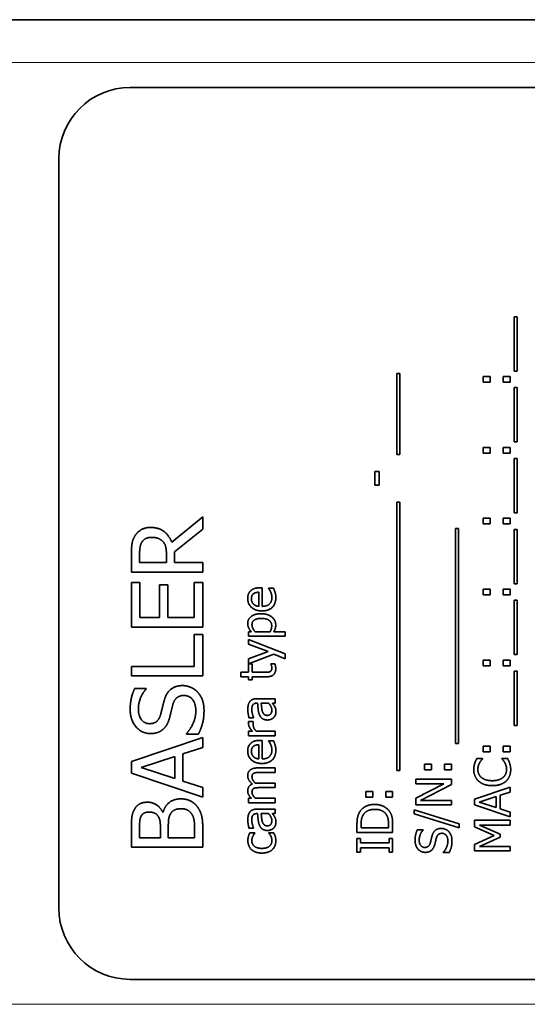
# Model space of a CAD drawing. Header units: millimetres. Extents: x 0 to 210, y 0 to 149.
# Tile 3 of 32: x 42 to 56, y 17 to 45. Entities that reach past the tile are written whole.
import ezdxf

# ---------------------------------------------------------------- set-up
doc = ezdxf.new("R2010")
doc.units = ezdxf.units.MM
doc.header["$LTSCALE"] = 0.5
doc.layers.add('Sichtbar (ISO)', color=7, linetype='Continuous', lineweight=35)
doc.layers.add('Sichtbar schmal (ISO)', color=7, linetype='Continuous', lineweight=18)

msp = doc.modelspace()

# ---------------------------------------------------------------- linework, layer by layer
at = {"layer": 'Sichtbar (ISO)'}
for p, q in [((40.7348, 44.854), (70.0848, 44.854)), ((44.9098, 42.954), (65.9098, 42.954)), ((42.9098, 19.954), (42.9098, 40.954)), ((55.678, 36.5269), (55.7647, 36.5269)), ((55.678, 35.0051), (55.678, 36.5269)), ((55.7647, 36.5269), (55.7647, 35.0051)), ((52.385, 32.6671), (52.385, 34.9394)), ((52.385, 34.9394), (52.4717, 34.9394)), ((52.4717, 34.9394), (52.4717, 32.6671)), ((54.8133, 34.8527), (55.0046, 34.8527)), ((54.8133, 34.6923), (54.8133, 34.8527)), ((55.0046, 34.8527), (55.0046, 34.6923)), ((55.3725, 34.8527), (55.5637, 34.8527)), ((55.3725, 34.6923), (55.3725, 34.8527)), ((55.5637, 34.8527), (55.5637, 34.6923)), ((55.7647, 35.0051), (55.678, 35.0051)), ((55.0046, 34.6923), (54.8133, 34.6923)), ((55.5637, 34.6923), (55.3725, 34.6923)), ((55.678, 33.018), (55.678, 34.5399)), ((55.678, 34.5399), (55.7647, 34.5399)), ((55.7647, 34.5399), (55.7647, 33.018)), ((54.8133, 32.7052), (54.8133, 32.8657)), ((54.8133, 32.8657), (55.0046, 32.8657)), ((55.0046, 32.8657), (55.0046, 32.7052)), ((55.3725, 32.7052), (55.3725, 32.8657)), ((55.3725, 32.8657), (55.5637, 32.8657)), ((55.5637, 32.8657), (55.5637, 32.7052)), ((55.7647, 33.018), (55.678, 33.018)), ((52.4717, 32.6671), (52.385, 32.6671)), ((55.0046, 32.7052), (54.8133, 32.7052)), ((55.5637, 32.7052), (55.3725, 32.7052)), ((55.678, 32.5529), (55.7647, 32.5529)), ((55.678, 31.031), (55.678, 32.5529)), ((55.7647, 32.5529), (55.7647, 31.031)), ((51.7724, 31.8098), (51.7724, 32.1882)), ((51.7724, 32.1882), (51.8939, 32.1882)), ((51.8939, 32.1882), (51.8939, 31.8098)), ((51.8939, 31.8098), (51.7724, 31.8098)), ((52.385, 31.33), (52.4717, 31.33)), ((52.385, 23.8049), (52.385, 31.33)), ((52.4717, 31.33), (52.4717, 23.8049)), ((46.0751, 30.206), (46.9454, 30.9175)), ((46.9454, 30.9175), (46.9454, 30.5723)), ((55.7647, 31.031), (55.678, 31.031)), ((54.8133, 30.8786), (55.0046, 30.8786)), ((54.8133, 30.7182), (54.8133, 30.8786)), ((55.0046, 30.7182), (54.8133, 30.7182)), ((55.0046, 30.8786), (55.0046, 30.7182)), ((55.3725, 30.8786), (55.5637, 30.8786)), ((55.3725, 30.7182), (55.3725, 30.8786)), ((55.5637, 30.7182), (55.3725, 30.7182)), ((55.5637, 30.8786), (55.5637, 30.7182)), ((46.9454, 30.5723), (46.1497, 29.9402)), ((54.0315, 24.5691), (54.0315, 30.5934)), ((54.0315, 30.5934), (54.1182, 30.5934)), ((54.1182, 30.5934), (54.1182, 24.5691)), ((55.678, 29.044), (55.678, 30.5658)), ((55.678, 30.5658), (55.7647, 30.5658)), ((55.7647, 30.5658), (55.7647, 29.044)), ((44.9454, 29.3697), (44.9454, 29.8851)), ((45.1756, 29.8997), (45.1756, 29.6355)), ((45.9276, 29.6355), (45.9276, 29.8689)), ((46.1497, 29.9402), (46.1497, 29.6355)), ((45.1756, 29.6355), (45.9276, 29.6355)), ((46.1497, 29.6355), (46.9454, 29.6355)), ((46.9454, 29.6355), (46.9454, 29.3697)), ((46.9454, 29.3697), (44.9454, 29.3697)), ((44.9454, 29.078), (45.1821, 29.078)), ((44.9454, 27.8268), (44.9454, 29.078)), ((45.1821, 29.078), (45.1821, 28.0926)), ((45.7299, 29.0115), (45.9665, 29.0115)), ((45.7299, 28.0926), (45.7299, 29.0115)), ((45.9665, 29.0115), (45.9665, 28.0926)), ((46.7088, 29.078), (46.9454, 29.078)), ((46.7088, 28.0926), (46.7088, 29.078)), ((46.9454, 29.078), (46.9454, 27.8268)), ((55.7647, 29.044), (55.678, 29.044)), ((48.5191, 28.4094), (48.5191, 28.8057)), ((48.5467, 28.9289), (48.6156, 28.9289)), ((48.6156, 28.9289), (48.6156, 28.4094)), ((48.7939, 28.9151), (48.9316, 28.9151)), ((48.7939, 28.9078), (48.7939, 28.9151)), ((54.8133, 28.7312), (54.8133, 28.8916)), ((54.8133, 28.8916), (55.0046, 28.8916)), ((55.0046, 28.7312), (54.8133, 28.7312)), ((55.0046, 28.8916), (55.0046, 28.7312)), ((55.3725, 28.7312), (55.3725, 28.8916)), ((55.3725, 28.8916), (55.5637, 28.8916)), ((55.5637, 28.7312), (55.3725, 28.7312)), ((55.5637, 28.8916), (55.5637, 28.7312)), ((55.678, 28.5788), (55.7647, 28.5788)), ((55.678, 27.0569), (55.678, 28.5788)), ((55.7647, 28.5788), (55.7647, 27.0569)), ((45.1821, 28.0926), (45.7299, 28.0926)), ((45.9665, 28.0926), (46.7088, 28.0926)), ((46.9454, 27.8268), (44.9454, 27.8268)), ((46.7088, 26.7247), (46.7088, 27.6177)), ((46.7088, 27.6177), (46.9454, 27.6177)), ((46.9454, 27.6177), (46.9454, 26.4589)), ((48.2274, 27.6996), (48.306, 27.6996)), ((48.2274, 27.5731), (48.2274, 27.6996)), ((48.4114, 27.6996), (48.8376, 27.6996)), ((48.9397, 27.6996), (49.2542, 27.6996)), ((49.2542, 27.6996), (49.2542, 27.5731)), ((49.2542, 27.5731), (48.2274, 27.5731)), ((48.2274, 27.3462), (48.2274, 27.4775)), ((48.2274, 27.4775), (49.2542, 27.0739)), ((48.7833, 27.142), (48.2274, 27.3462)), ((48.2274, 26.937), (48.7833, 27.142)), ((48.9413, 27.0731), (48.2274, 26.8008)), ((49.2542, 26.9386), (48.9413, 27.0731)), ((49.2542, 27.0739), (49.2542, 26.9386)), ((55.7647, 27.0569), (55.678, 27.0569)), ((48.2274, 26.8008), (48.2274, 26.937)), ((48.2274, 26.5626), (48.2274, 26.7952)), ((48.2274, 26.7952), (48.3319, 26.7952)), ((48.3319, 26.7952), (48.3319, 26.5626)), ((48.8579, 26.7879), (48.8579, 26.7952)), ((48.8579, 26.7952), (48.9713, 26.7952)), ((54.8133, 26.9046), (55.0046, 26.9046)), ((54.8133, 26.7441), (54.8133, 26.9046)), ((55.0046, 26.9046), (55.0046, 26.7441)), ((55.3725, 26.9046), (55.5637, 26.9046)), ((55.3725, 26.7441), (55.3725, 26.9046)), ((55.5637, 26.9046), (55.5637, 26.7441)), ((44.9454, 26.7247), (46.7088, 26.7247)), ((44.9454, 26.4589), (44.9454, 26.7247)), ((48.0119, 26.4362), (48.0119, 26.5626)), ((48.0119, 26.5626), (48.2274, 26.5626)), ((48.3319, 26.5626), (48.6893, 26.5626)), ((55.0046, 26.7441), (54.8133, 26.7441)), ((55.5637, 26.7441), (55.3725, 26.7441)), ((55.678, 25.0699), (55.678, 26.5918)), ((55.678, 26.5918), (55.7647, 26.5918)), ((55.7647, 26.5918), (55.7647, 25.0699)), ((46.9454, 26.4589), (44.9454, 26.4589)), ((48.2274, 26.4362), (48.0119, 26.4362)), ((48.2274, 26.3511), (48.2274, 26.4362)), ((48.3319, 26.3511), (48.2274, 26.3511)), ((48.7477, 26.4362), (48.3319, 26.4362)), ((48.3319, 26.4362), (48.3319, 26.3511)), ((45.0395, 26.1104), (45.3571, 26.1104)), ((45.3571, 26.1104), (45.3571, 26.091)), ((48.4843, 25.6947), (48.46, 25.6947)), ((48.4649, 25.8211), (48.9778, 25.8211)), ((48.7931, 25.6947), (48.5848, 25.6947)), ((48.9778, 25.6947), (48.8984, 25.6947)), ((48.9778, 25.8211), (48.9778, 25.6947)), ((48.2315, 25.1785), (48.3627, 25.1785)), ((48.3725, 25.2838), (48.2436, 25.2838)), ((48.3627, 25.1785), (48.3627, 25.172)), ((48.3725, 25.2911), (48.3725, 25.2838)), ((46.4916, 24.8284), (46.4916, 24.8479)), ((48.2274, 24.7806), (48.2274, 24.907)), ((48.2274, 24.907), (48.3392, 24.907)), ((48.4454, 24.907), (48.9778, 24.907)), ((48.9778, 24.907), (48.9778, 24.7806)), ((55.7647, 25.0699), (55.678, 25.0699)), ((44.9454, 24.0634), (46.9454, 24.7376)), ((46.8255, 24.8284), (46.4916, 24.8284)), ((46.9454, 24.7376), (46.9454, 24.4573)), ((48.9778, 24.7806), (48.2274, 24.7806)), ((48.5467, 24.6526), (48.6156, 24.6526)), ((48.6156, 24.6526), (48.6156, 24.1331)), ((48.7939, 24.6315), (48.7939, 24.6388)), ((48.7939, 24.6388), (48.9316, 24.6388)), ((54.1182, 24.5691), (54.0315, 24.5691)), ((46.9454, 24.4573), (46.3863, 24.2757)), ((48.5191, 24.1331), (48.5191, 24.5294)), ((54.8133, 24.3276), (54.8133, 24.488)), ((54.8133, 24.488), (55.0046, 24.488)), ((55.0046, 24.3276), (54.8133, 24.3276)), ((55.0046, 24.488), (55.0046, 24.3276)), ((55.3725, 24.3276), (55.3725, 24.488)), ((55.3725, 24.488), (55.5637, 24.488)), ((55.5637, 24.3276), (55.3725, 24.3276)), ((55.5637, 24.488), (55.5637, 24.3276)), ((44.9454, 23.736), (44.9454, 24.0634)), ((46.1594, 24.2028), (45.2177, 23.8932)), ((46.1594, 23.5853), (46.1594, 24.2028)), ((46.3863, 24.2757), (46.3863, 23.5124)), ((54.6302, 24.142), (54.7906, 24.142)), ((54.7906, 24.142), (54.7906, 24.1315)), ((55.3368, 24.1323), (55.3368, 24.142)), ((55.3368, 24.142), (55.4956, 24.142)), ((46.9454, 23.0618), (44.9454, 23.736)), ((45.2177, 23.8932), (46.1594, 23.5853)), ((48.4835, 23.8795), (48.9778, 23.8795)), ((48.9778, 23.753), (48.5435, 23.753)), ((48.9778, 23.8795), (48.9778, 23.753)), ((52.4717, 23.8049), (52.385, 23.8049)), ((53.1668, 23.8268), (53.1668, 23.9872)), ((53.1668, 23.9872), (53.3581, 23.9872)), ((53.3581, 23.8268), (53.1668, 23.8268)), ((53.3581, 23.9872), (53.3581, 23.8268)), ((53.726, 23.8268), (53.726, 23.9872)), ((53.726, 23.9872), (53.9172, 23.9872)), ((53.9172, 23.8268), (53.726, 23.8268)), ((53.9172, 23.9872), (53.9172, 23.8268)), ((46.3863, 23.5124), (46.9454, 23.3308)), ((52.9172, 23.4386), (52.9172, 23.5626)), ((52.9172, 23.5626), (53.9172, 23.5626)), ((53.9172, 23.5626), (53.9172, 23.4135)), ((46.9454, 23.3308), (46.9454, 23.0618)), ((48.4835, 23.454), (48.9778, 23.454)), ((48.9778, 23.3276), (48.5435, 23.3276)), ((48.9778, 23.454), (48.9778, 23.3276)), ((51.5204, 23.2231), (51.7116, 23.2231)), ((51.5204, 23.0626), (51.5204, 23.2231)), ((51.7116, 23.2231), (51.7116, 23.0626)), ((52.0795, 23.2231), (52.2708, 23.2231)), ((52.0795, 23.0626), (52.0795, 23.2231)), ((52.2708, 23.2231), (52.2708, 23.0626)), ((53.709, 23.4386), (52.9172, 23.4386)), ((52.9172, 23.0359), (53.709, 23.4386)), ((53.9172, 23.4135), (53.055, 22.971)), ((54.5637, 23.0083), (55.5637, 23.3454)), ((55.5637, 23.2052), (55.2841, 23.1145)), ((55.5637, 23.3454), (55.5637, 23.2052)), ((48.2274, 22.9021), (48.2274, 23.0286)), ((48.2274, 23.0286), (48.3101, 23.0286)), ((48.417, 23.0286), (48.9778, 23.0286)), ((48.9778, 23.0286), (48.9778, 22.9021)), ((51.7116, 23.0626), (51.5204, 23.0626)), ((52.2708, 23.0626), (52.0795, 23.0626)), ((52.9172, 22.847), (52.9172, 23.0359)), ((53.055, 22.971), (53.9172, 22.971)), ((53.9172, 22.971), (53.9172, 22.847)), ((54.5637, 22.8446), (54.5637, 23.0083)), ((55.1707, 23.078), (54.6999, 22.9232)), ((54.6999, 22.9232), (55.1707, 22.7692)), ((55.1707, 22.7692), (55.1707, 23.078)), ((55.2841, 23.1145), (55.2841, 22.7328)), ((45.8239, 22.6388), (45.8336, 22.6388)), ((48.9778, 22.9021), (48.2274, 22.9021)), ((48.4649, 22.7247), (48.9778, 22.7247)), ((48.9778, 22.7247), (48.9778, 22.5983)), ((52.8727, 22.7085), (54.1344, 22.3171)), ((52.8727, 22.5934), (52.8727, 22.7085)), ((53.9172, 22.847), (52.9172, 22.847)), ((55.5637, 22.5075), (54.5637, 22.8446)), ((55.2841, 22.7328), (55.5637, 22.642)), ((55.5637, 22.642), (55.5637, 22.5075)), ((48.4843, 22.5983), (48.46, 22.5983)), ((48.7931, 22.5983), (48.5848, 22.5983)), ((48.9778, 22.5983), (48.8984, 22.5983)), ((54.1344, 22.2036), (52.8727, 22.5934)), ((54.5637, 22.4127), (55.5637, 22.4127)), ((54.5637, 22.2279), (54.5637, 22.4127)), ((55.5637, 22.4127), (55.5637, 22.2798)), ((44.9454, 21.6566), (44.9454, 22.1866)), ((45.1724, 22.1769), (45.1724, 21.9224)), ((45.7574, 21.9224), (45.7574, 22.2239)), ((45.9795, 22.2239), (45.9795, 21.9224)), ((46.7185, 21.9224), (46.7185, 22.138)), ((46.9454, 22.2303), (46.9454, 21.6566)), ((48.3725, 22.1874), (48.2436, 22.1874)), ((48.3725, 22.1947), (48.3725, 22.1874)), ((51.2708, 22.0683), (51.2708, 22.296)), ((51.3858, 22.3025), (51.3858, 22.2012)), ((51.3858, 22.2012), (52.1557, 22.2012)), ((52.1557, 22.2012), (52.1557, 22.3025)), ((52.2708, 22.2984), (52.2708, 22.0683)), ((52.9642, 22.1469), (53.1231, 22.1469)), ((53.1231, 22.1469), (53.1231, 22.1372)), ((54.1344, 22.3171), (54.1344, 22.2036)), ((55.1204, 21.9864), (54.5637, 22.2279)), ((54.7023, 22.2798), (55.2882, 22.0188)), ((55.5637, 22.2798), (54.7023, 22.2798)), ((45.1724, 21.9224), (45.7574, 21.9224)), ((45.9795, 21.9224), (46.7185, 21.9224)), ((48.2679, 22.065), (48.4097, 22.065)), ((48.4097, 22.065), (48.4097, 22.0577)), ((48.7939, 22.065), (48.9357, 22.065)), ((48.7939, 22.0577), (48.7939, 22.065)), ((52.2708, 22.0683), (51.2708, 22.0683)), ((51.2708, 21.5164), (51.2708, 21.9038)), ((51.2708, 21.9038), (51.3729, 21.9038)), ((51.3729, 21.9038), (51.3729, 21.7765)), ((52.1687, 21.7765), (52.1687, 21.9038)), ((52.1687, 21.9038), (52.2708, 21.9038)), ((52.2708, 21.9038), (52.2708, 21.5164)), ((54.5637, 21.7368), (55.1204, 21.9864)), ((55.2882, 21.9378), (54.7023, 21.6793)), ((55.2882, 22.0188), (55.2882, 21.9378)), ((46.9454, 21.6566), (44.9454, 21.6566)), ((51.3729, 21.7765), (52.1687, 21.7765)), ((52.1687, 21.6436), (51.3729, 21.6436)), ((51.3729, 21.6436), (51.3729, 21.5164)), ((52.1687, 21.5164), (52.1687, 21.6436)), ((54.5637, 21.5553), (54.5637, 21.7368)), ((55.5637, 21.5553), (54.5637, 21.5553)), ((54.7023, 21.6793), (55.5637, 21.6793)), ((55.5637, 21.6793), (55.5637, 21.5553)), ((51.3729, 21.5164), (51.2708, 21.5164)), ((52.2708, 21.5164), (52.1687, 21.5164)), ((53.6903, 21.5059), (53.6903, 21.5156)), ((53.8573, 21.5059), (53.6903, 21.5059)), ((65.9098, 17.954), (44.9098, 17.954))]:
    msp.add_line(p, q, dxfattribs=at)
for centre, start, end in [((44.9098, 40.954), 90, 180), ((44.9098, 19.954), 180, 270)]:
    msp.add_arc(centre, 2, start, end, dxfattribs=at)
for points in [[(44.9454, 29.8851), (44.9454, 30.0569), (44.9827, 30.2887), (45.0508, 30.394)], [(45.0508, 30.394), (45.1189, 30.4994), (45.3312, 30.6209), (45.4884, 30.6209)], [(45.4884, 30.6209), (45.7072, 30.6209), (46.0038, 30.3973), (46.0751, 30.206)], [(45.2437, 30.2174), (45.2064, 30.1607), (45.1756, 30.0099), (45.1756, 29.8997)], [(45.5095, 30.3438), (45.4219, 30.3438), (45.2874, 30.2822), (45.2437, 30.2174)], [(45.8239, 30.2303), (45.7688, 30.2887), (45.6132, 30.3438), (45.5095, 30.3438)], [(45.9276, 29.8689), (45.9276, 29.984), (45.8871, 30.1671), (45.8239, 30.2303)], [(48.2063, 28.6282), (48.2063, 28.6979), (48.2469, 28.8057), (48.2898, 28.8454)], [(48.2898, 28.8454), (48.3328, 28.8859), (48.4567, 28.9289), (48.5467, 28.9289)], [(48.3684, 28.7628), (48.3401, 28.7409), (48.3101, 28.672), (48.3101, 28.6209)], [(48.5191, 28.8057), (48.4681, 28.8041), (48.3935, 28.783), (48.3684, 28.7628)], [(48.8514, 28.8114), (48.8352, 28.8454), (48.8068, 28.8924), (48.7939, 28.9078)], [(48.8846, 28.6574), (48.8846, 28.6987), (48.866, 28.779), (48.8514, 28.8114)], [(48.9316, 28.9151), (48.9405, 28.8932), (48.9665, 28.8268), (48.9738, 28.8008)], [(48.9738, 28.8008), (48.9843, 28.7644), (48.9948, 28.7044), (48.9948, 28.659)], [(48.6067, 28.2814), (48.4235, 28.2814), (48.2063, 28.4735), (48.2063, 28.6282)], [(48.3101, 28.6209), (48.3101, 28.5707), (48.3401, 28.5002), (48.3692, 28.471)], [(48.3692, 28.471), (48.3992, 28.4427), (48.4713, 28.4135), (48.5191, 28.4094)], [(48.9948, 28.659), (48.9948, 28.4791), (48.7931, 28.2814), (48.6067, 28.2814)], [(48.6156, 28.4094), (48.746, 28.4094), (48.8846, 28.5407), (48.8846, 28.6574)], [(48.2063, 27.9289), (48.2063, 28.0577), (48.4106, 28.202), (48.5824, 28.202)], [(48.5824, 28.202), (48.7704, 28.202), (48.9924, 28.0229), (48.9924, 27.8859)], [(48.306, 27.6996), (48.2631, 27.7466), (48.2063, 27.8616), (48.2063, 27.9289)], [(48.5969, 28.0715), (48.4681, 28.0715), (48.3263, 27.9897), (48.3263, 27.8981)], [(48.3263, 27.8981), (48.3263, 27.8446), (48.3741, 27.7441), (48.4114, 27.6996)], [(48.879, 27.8649), (48.879, 27.9629), (48.7347, 28.0715), (48.5969, 28.0715)], [(48.9924, 27.8859), (48.9924, 27.83), (48.9665, 27.7441), (48.9397, 27.6996)], [(48.8376, 27.6996), (48.8611, 27.749), (48.879, 27.8195), (48.879, 27.8649)], [(48.8822, 26.6866), (48.8822, 26.7174), (48.8636, 26.7749), (48.8579, 26.7879)], [(48.9713, 26.7952), (48.9811, 26.7595), (48.9924, 26.6866), (48.9924, 26.655)], [(48.6893, 26.5626), (48.746, 26.5626), (48.8084, 26.5667), (48.8352, 26.5804)], [(48.9924, 26.655), (48.9924, 26.5521), (48.8749, 26.4362), (48.7477, 26.4362)], [(48.8352, 26.5804), (48.8587, 26.5918), (48.8822, 26.6428), (48.8822, 26.6866)], [(44.9098, 25.5156), (44.9098, 25.6842), (44.9762, 25.9824), (45.0395, 26.1104)], [(45.3571, 26.091), (45.2696, 25.9953), (45.1399, 25.6971), (45.1399, 25.5334)], [(45.8709, 25.7911), (45.9341, 25.997), (46.1886, 26.1882), (46.3749, 26.1882)], [(46.3749, 26.1882), (46.4933, 26.1882), (46.7202, 26.0926), (46.7996, 26.0067)], [(46.7996, 26.0067), (46.8871, 25.9111), (46.9811, 25.6679), (46.9811, 25.4848)], [(45.7655, 25.3811), (45.7882, 25.4654), (45.8466, 25.7101), (45.8709, 25.7911)], [(46.4171, 25.9111), (46.2971, 25.9111), (46.148, 25.7927), (46.1108, 25.6647)], [(46.751, 25.4654), (46.751, 25.6858), (46.5678, 25.9111), (46.4171, 25.9111)], [(48.2096, 25.5132), (48.2096, 25.591), (48.2339, 25.6971), (48.2655, 25.7393)], [(48.2655, 25.7393), (48.2963, 25.7806), (48.3943, 25.8211), (48.4649, 25.8211)], [(48.46, 25.6947), (48.4162, 25.6947), (48.3619, 25.6679), (48.3465, 25.6436)], [(48.541, 25.36), (48.5119, 25.4232), (48.49, 25.595), (48.4843, 25.6947)], [(48.5848, 25.6947), (48.5888, 25.6493), (48.6026, 25.5124), (48.6156, 25.4694)], [(48.8822, 25.4961), (48.8822, 25.5553), (48.8311, 25.6526), (48.7931, 25.6947)], [(48.8984, 25.6947), (48.9097, 25.6793), (48.9503, 25.6274), (48.9624, 25.6031)], [(45.4819, 24.843), (45.2388, 24.843), (44.9098, 25.2222), (44.9098, 25.5156)], [(45.1399, 25.5334), (45.1399, 25.3487), (45.3134, 25.1201), (45.4544, 25.1201)], [(46.1108, 25.6647), (46.0848, 25.5723), (46.0492, 25.4184), (46.02, 25.3033)], [(46.4916, 24.8479), (46.6148, 24.9791), (46.751, 25.3114), (46.751, 25.4654)], [(46.9811, 25.4848), (46.9811, 25.2676), (46.8903, 24.9629), (46.8255, 24.8284)], [(48.2436, 25.2838), (48.2339, 25.3187), (48.2096, 25.4491), (48.2096, 25.5132)], [(48.3465, 25.6436), (48.3311, 25.6193), (48.3214, 25.5496), (48.3214, 25.5124)], [(48.3214, 25.5124), (48.3214, 25.4686), (48.3473, 25.3503), (48.3725, 25.2911)], [(48.6156, 25.4694), (48.631, 25.4192), (48.695, 25.3535), (48.7517, 25.3535)], [(48.7517, 25.3535), (48.8166, 25.3535), (48.8822, 25.4265), (48.8822, 25.4961)], [(48.9989, 25.4508), (48.9989, 25.4046), (48.964, 25.3211), (48.9324, 25.2895)], [(48.9624, 25.6031), (48.9802, 25.5699), (48.9989, 25.5075), (48.9989, 25.4508)], [(45.4544, 25.1201), (45.5808, 25.1201), (45.7315, 25.2547), (45.7655, 25.3811)], [(46.02, 25.3033), (45.9924, 25.1996), (45.9098, 25.0359), (45.8433, 24.9726)], [(48.2274, 25.1274), (48.2274, 25.1469), (48.229, 25.1663), (48.2315, 25.1785)], [(48.3392, 24.907), (48.2777, 24.9759), (48.2274, 25.0788), (48.2274, 25.1274)], [(48.3627, 25.172), (48.3587, 25.1574), (48.3571, 25.1258), (48.3571, 25.1039)], [(48.7606, 25.2231), (48.6828, 25.2231), (48.5726, 25.2887), (48.541, 25.36)], [(48.9324, 25.2895), (48.9016, 25.2595), (48.8109, 25.2231), (48.7606, 25.2231)], [(45.8433, 24.9726), (45.7769, 24.9111), (45.5986, 24.843), (45.4819, 24.843)], [(48.3571, 25.1039), (48.3571, 25.0529), (48.4016, 24.9524), (48.4454, 24.907)], [(48.2063, 24.3519), (48.2063, 24.4216), (48.2469, 24.5294), (48.2898, 24.5691)], [(48.2898, 24.5691), (48.3328, 24.6096), (48.4567, 24.6526), (48.5467, 24.6526)], [(48.8514, 24.535), (48.8352, 24.5691), (48.8068, 24.6161), (48.7939, 24.6315)], [(48.9316, 24.6388), (48.9405, 24.6169), (48.9665, 24.5504), (48.9738, 24.5245)], [(48.6067, 24.0051), (48.4235, 24.0051), (48.2063, 24.1971), (48.2063, 24.3519)], [(48.3684, 24.4864), (48.3401, 24.4645), (48.3101, 24.3957), (48.3101, 24.3446)], [(48.3101, 24.3446), (48.3101, 24.2944), (48.3401, 24.2239), (48.3692, 24.1947)], [(48.5191, 24.5294), (48.4681, 24.5278), (48.3935, 24.5067), (48.3684, 24.4864)], [(48.9948, 24.3827), (48.9948, 24.2028), (48.7931, 24.0051), (48.6067, 24.0051)], [(48.6156, 24.1331), (48.746, 24.1331), (48.8846, 24.2644), (48.8846, 24.3811)], [(48.8846, 24.3811), (48.8846, 24.4224), (48.866, 24.5026), (48.8514, 24.535)], [(48.9738, 24.5245), (48.9843, 24.488), (48.9948, 24.4281), (48.9948, 24.3827)], [(48.3692, 24.1947), (48.3992, 24.1663), (48.4713, 24.1372), (48.5191, 24.1331)], [(54.5718, 24.0091), (54.5823, 24.0415), (54.6123, 24.1088), (54.6302, 24.142)], [(54.7071, 24.0188), (54.6861, 23.9808), (54.6593, 23.8908), (54.6593, 23.8325)], [(54.7906, 24.1315), (54.7744, 24.1137), (54.729, 24.0585), (54.7071, 24.0188)], [(55.417, 24.0261), (55.396, 24.0626), (55.3522, 24.1169), (55.3368, 24.1323)], [(55.4665, 23.8325), (55.4665, 23.89), (55.4381, 23.988), (55.417, 24.0261)], [(55.4956, 24.142), (55.511, 24.1088), (55.5394, 24.0504), (55.5524, 24.0091)], [(48.2063, 23.659), (48.2063, 23.7077), (48.2363, 23.7871), (48.2704, 23.8162)], [(48.2704, 23.8162), (48.3044, 23.8462), (48.4065, 23.8795), (48.4835, 23.8795)], [(48.5435, 23.753), (48.4916, 23.753), (48.4033, 23.7449), (48.379, 23.732)], [(54.5459, 23.8333), (54.5459, 23.8835), (54.5605, 23.9718), (54.5718, 24.0091)], [(54.6836, 23.5083), (54.6164, 23.5683), (54.5459, 23.732), (54.5459, 23.8333)], [(54.6593, 23.8325), (54.6593, 23.7684), (54.712, 23.6542), (54.7623, 23.6112)], [(55.3668, 23.6145), (55.4162, 23.6566), (55.4665, 23.7692), (55.4665, 23.8325)], [(55.5815, 23.8308), (55.5815, 23.7336), (55.5159, 23.5691), (55.4503, 23.5091)], [(55.5524, 24.0091), (55.567, 23.9654), (55.5815, 23.8908), (55.5815, 23.8308)], [(48.336, 23.4297), (48.272, 23.4872), (48.2063, 23.5958), (48.2063, 23.659)], [(48.379, 23.732), (48.3522, 23.719), (48.3263, 23.6696), (48.3263, 23.6266)], [(48.3263, 23.6266), (48.3263, 23.5877), (48.3741, 23.4986), (48.4195, 23.4516)], [(55.0645, 23.3835), (54.9389, 23.3835), (54.7525, 23.4475), (54.6836, 23.5083)], [(54.7623, 23.6112), (54.8133, 23.5691), (54.9681, 23.5221), (55.0645, 23.5221)], [(55.0645, 23.5221), (55.1674, 23.5221), (55.3157, 23.5715), (55.3668, 23.6145)], [(55.4503, 23.5091), (55.3854, 23.4491), (55.1909, 23.3835), (55.0645, 23.3835)], [(48.2063, 23.2336), (48.2063, 23.3), (48.2671, 23.403), (48.336, 23.4297)], [(48.3101, 23.0286), (48.2606, 23.078), (48.2063, 23.1752), (48.2063, 23.2336)], [(48.379, 23.3065), (48.3522, 23.2936), (48.3263, 23.2441), (48.3263, 23.2012)], [(48.3263, 23.2012), (48.3263, 23.1607), (48.3773, 23.0707), (48.417, 23.0286)], [(48.5435, 23.3276), (48.4916, 23.3276), (48.4033, 23.3195), (48.379, 23.3065)], [(48.4195, 23.4516), (48.4308, 23.4524), (48.4624, 23.454), (48.4835, 23.454)], [(45.0265, 22.7117), (45.0832, 22.8203), (45.2696, 22.9192), (45.396, 22.9192)], [(45.396, 22.9192), (45.537, 22.9192), (45.7607, 22.7701), (45.8239, 22.6388)], [(45.8336, 22.6388), (45.8822, 22.8171), (46.1399, 23.0132), (46.3312, 23.0132)], [(46.3312, 23.0132), (46.4803, 23.0132), (46.7088, 22.8997), (46.7834, 22.8057)], [(44.9454, 22.1866), (44.9454, 22.4005), (44.973, 22.6145), (45.0265, 22.7117)], [(45.4333, 22.642), (45.362, 22.642), (45.255, 22.5934), (45.2242, 22.5399)], [(45.691, 22.5302), (45.6521, 22.5918), (45.5273, 22.642), (45.4333, 22.642)], [(46.3425, 22.736), (46.2291, 22.736), (46.0832, 22.6712), (46.0313, 22.5739)], [(46.6343, 22.5918), (46.5808, 22.6663), (46.4479, 22.736), (46.3425, 22.736)], [(46.7834, 22.8057), (46.8709, 22.6923), (46.9454, 22.4346), (46.9454, 22.2303)], [(48.2096, 22.4167), (48.2096, 22.4945), (48.2339, 22.6007), (48.2655, 22.6428)], [(48.2655, 22.6428), (48.2963, 22.6842), (48.3943, 22.7247), (48.4649, 22.7247)], [(51.2708, 22.296), (51.2708, 22.437), (51.3129, 22.5974), (51.3502, 22.6542)], [(51.3502, 22.6542), (51.4142, 22.7506), (51.6257, 22.8568), (51.7716, 22.8568)], [(51.77, 22.7182), (51.6549, 22.7182), (51.492, 22.642), (51.4458, 22.5667)], [(52.0892, 22.5788), (52.0422, 22.6485), (51.8866, 22.7182), (51.77, 22.7182)], [(51.7716, 22.8568), (51.9085, 22.8568), (52.1289, 22.7457), (52.1905, 22.6526)], [(52.1905, 22.6526), (52.2383, 22.5764), (52.2708, 22.42), (52.2708, 22.2984)], [(45.2242, 22.5399), (45.1886, 22.4751), (45.1724, 22.3179), (45.1724, 22.1769)], [(45.7574, 22.2239), (45.7574, 22.3487), (45.7315, 22.467), (45.691, 22.5302)], [(46.0313, 22.5739), (45.9989, 22.5107), (45.9795, 22.3616), (45.9795, 22.2239)], [(46.7185, 22.138), (46.7185, 22.313), (46.6861, 22.514), (46.6343, 22.5918)], [(48.2436, 22.1874), (48.2339, 22.2222), (48.2096, 22.3527), (48.2096, 22.4167)], [(48.3465, 22.5472), (48.3311, 22.5229), (48.3214, 22.4532), (48.3214, 22.4159)], [(48.3214, 22.4159), (48.3214, 22.3722), (48.3473, 22.2538), (48.3725, 22.1947)], [(48.46, 22.5983), (48.4162, 22.5983), (48.3619, 22.5715), (48.3465, 22.5472)], [(48.541, 22.2636), (48.5119, 22.3268), (48.49, 22.4986), (48.4843, 22.5983)], [(48.5848, 22.5983), (48.5888, 22.5529), (48.6026, 22.4159), (48.6156, 22.373)], [(48.6156, 22.373), (48.631, 22.3227), (48.695, 22.2571), (48.7517, 22.2571)], [(48.7517, 22.2571), (48.8166, 22.2571), (48.8822, 22.33), (48.8822, 22.3997)], [(48.8822, 22.3997), (48.8822, 22.4589), (48.8311, 22.5561), (48.7931, 22.5983)], [(48.8984, 22.5983), (48.9097, 22.5829), (48.9503, 22.531), (48.9624, 22.5067)], [(48.9624, 22.5067), (48.9802, 22.4735), (48.9989, 22.4111), (48.9989, 22.3543)], [(51.4458, 22.5667), (51.4142, 22.5132), (51.3858, 22.3924), (51.3858, 22.3025)], [(52.1557, 22.3025), (52.1557, 22.3908), (52.1273, 22.5245), (52.0892, 22.5788)], [(48.7606, 22.1266), (48.6828, 22.1266), (48.5726, 22.1923), (48.541, 22.2636)], [(48.9324, 22.1931), (48.9016, 22.1631), (48.8109, 22.1266), (48.7606, 22.1266)], [(48.9989, 22.3543), (48.9989, 22.3081), (48.964, 22.2247), (48.9324, 22.1931)], [(52.8994, 21.8495), (52.8994, 21.9338), (52.9326, 22.0829), (52.9642, 22.1469)], [(53.1231, 22.1372), (53.0793, 22.0893), (53.0145, 21.9402), (53.0145, 21.8584)], [(53.38, 21.9872), (53.4116, 22.0902), (53.5388, 22.1858), (53.632, 22.1858)], [(53.632, 22.1858), (53.6911, 22.1858), (53.8046, 22.138), (53.8443, 22.095)], [(53.8443, 22.095), (53.8881, 22.0472), (53.9351, 21.9256), (53.9351, 21.8341)], [(48.2104, 21.8438), (48.2104, 21.9054), (48.2452, 22.0205), (48.2679, 22.065)], [(48.3125, 21.591), (48.2631, 21.6355), (48.2104, 21.7676), (48.2104, 21.8438)], [(48.3538, 21.9718), (48.3409, 21.9451), (48.3206, 21.8738), (48.3206, 21.8414)], [(48.3206, 21.8414), (48.3206, 21.7433), (48.4689, 21.6242), (48.6042, 21.6242)], [(48.4097, 22.0577), (48.3984, 22.044), (48.3692, 22.0018), (48.3538, 21.9718)], [(48.6042, 21.6242), (48.7363, 21.6242), (48.8846, 21.7393), (48.8846, 21.8414)], [(48.8846, 21.8414), (48.8846, 21.903), (48.8336, 22.0148), (48.7939, 22.0577)], [(48.9948, 21.8438), (48.9948, 21.766), (48.947, 21.6372), (48.8984, 21.591)], [(48.9357, 22.065), (48.9446, 22.0464), (48.9697, 21.9897), (48.9754, 21.967)], [(48.9754, 21.967), (48.9851, 21.9346), (48.9948, 21.8835), (48.9948, 21.8438)], [(53.1855, 21.5132), (53.0639, 21.5132), (52.8994, 21.7028), (52.8994, 21.8495)], [(53.0145, 21.8584), (53.0145, 21.766), (53.1012, 21.6517), (53.1717, 21.6517)], [(53.3273, 21.7822), (53.3386, 21.8244), (53.3678, 21.9467), (53.38, 21.9872)], [(53.4999, 21.924), (53.4869, 21.8778), (53.4691, 21.8008), (53.4545, 21.7433)], [(53.6531, 22.0472), (53.5931, 22.0472), (53.5185, 21.988), (53.4999, 21.924)], [(53.82, 21.8244), (53.82, 21.9346), (53.7284, 22.0472), (53.6531, 22.0472)], [(53.6903, 21.5156), (53.7519, 21.5812), (53.82, 21.7474), (53.82, 21.8244)], [(53.9351, 21.8341), (53.9351, 21.7255), (53.8897, 21.5731), (53.8573, 21.5059)], [(48.6042, 21.4937), (48.5054, 21.4937), (48.3611, 21.5464), (48.3125, 21.591)], [(48.8984, 21.591), (48.8506, 21.5448), (48.7031, 21.4937), (48.6042, 21.4937)], [(53.1717, 21.6517), (53.2349, 21.6517), (53.3103, 21.719), (53.3273, 21.7822)], [(53.3662, 21.578), (53.333, 21.5472), (53.2438, 21.5132), (53.1855, 21.5132)], [(53.4545, 21.7433), (53.4407, 21.6914), (53.3994, 21.6096), (53.3662, 21.578)]]:
    msp.add_open_spline(points, degree=2, dxfattribs=at)
at = {"layer": 'Sichtbar schmal (ISO)'}
for p, q in [((70.0848, 43.654), (40.7348, 43.654)), ((40.7348, 17.254), (70.0848, 17.254))]:
    msp.add_line(p, q, dxfattribs=at)

doc.saveas('drawing.dxf')
